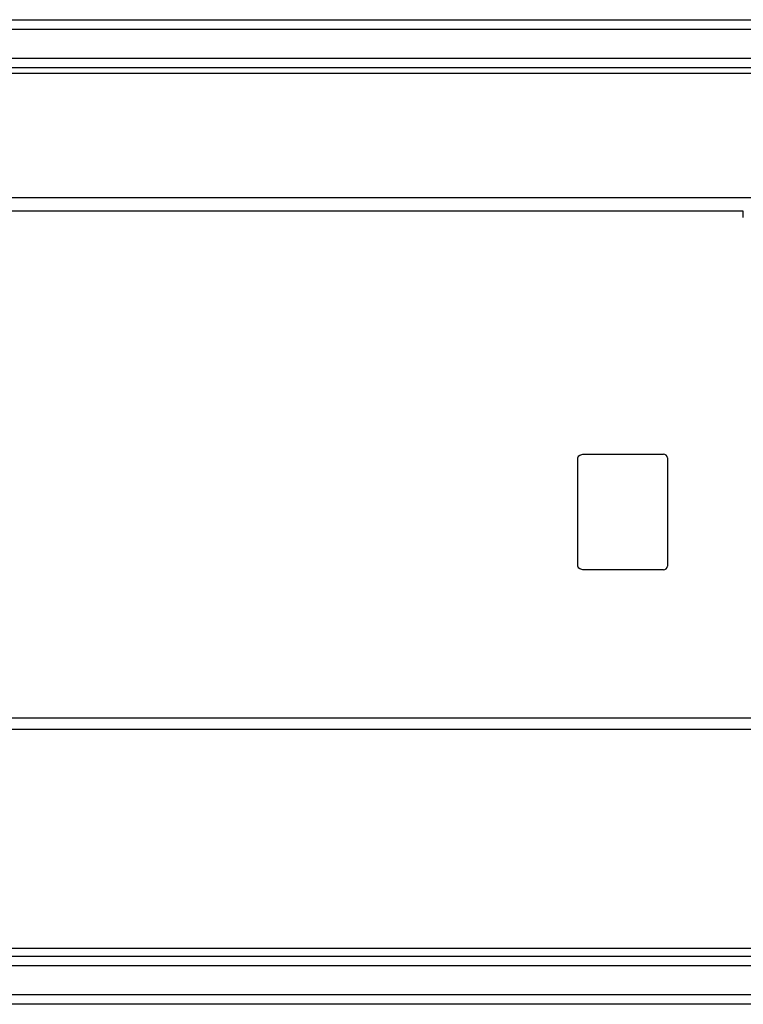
# Model space of a CAD drawing. Header units: millimetres. Extents: x 0 to 594, y 0 to 420.
# Tile 9 of 19: x 133 to 171, y 311 to 362. Entities that reach past the tile are written whole.
import ezdxf

# ---------------------------------------------------------------- set-up
doc = ezdxf.new("R2010")
doc.units = ezdxf.units.MM

msp = doc.modelspace()

# ---------------------------------------------------------------- linework, layer by layer
at = {"color": 7}
for p, q in [((132.25, 362.35), (201.304, 362.35)), ((201.738, 361.85), (132.281, 361.85)), ((127.986, 360.35), (201.738, 360.35)), ((201.304, 359.85), (129.466, 359.85)), ((181.663, 359.567), (131.957, 359.567)), ((52, 353.144), (171.153, 353.144)), ((170.635, 352.427), (52.302, 352.427)), ((170.635, 352.1), (170.635, 352.427)), ((162.437, 339.85), (166.5, 339.85)), ((162.062, 334.05), (162.062, 339.65)), ((166.7, 339.65), (166.7, 334.05)), ((166.5, 333.85), (162.437, 333.85)), ((114.01, 326.183), (187.674, 326.183)), ((187.509, 325.583), (113.87, 325.583)), ((131.106, 314.25), (184.312, 314.25)), ((129.466, 313.85), (200.837, 313.85)), ((200.824, 313.35), (127.986, 313.35)), ((132.281, 311.85), (200.824, 311.85)), ((200.395, 311.35), (132.25, 311.35))]:
    msp.add_line(p, q, dxfattribs=at)
for centre, start, end in [((166.5, 339.65), 0, 90), ((166.5, 334.05), 270, 0)]:
    msp.add_arc(centre, 0.2, start, end, dxfattribs=at)
for points, knots in [([(162.062, 339.65), (162.062, 339.693), (162.088, 339.73), (162.148, 339.781), (162.182, 339.798), (162.289, 339.839), (162.362, 339.85), (162.437, 339.85)], [0, 0, 0, 0, 0.25, 0.25, 0.5, 0.5, 1, 1, 1, 1]), ([(162.437, 333.85), (162.362, 333.85), (162.289, 333.861), (162.183, 333.901), (162.148, 333.919), (162.088, 333.97), (162.062, 334.007), (162.062, 334.05)], [0, 0, 0, 0, 0.5, 0.5, 0.75, 0.75, 1, 1, 1, 1])]:
    msp.add_open_spline(points, degree=3, knots=knots, dxfattribs=at)

doc.saveas('drawing.dxf')
